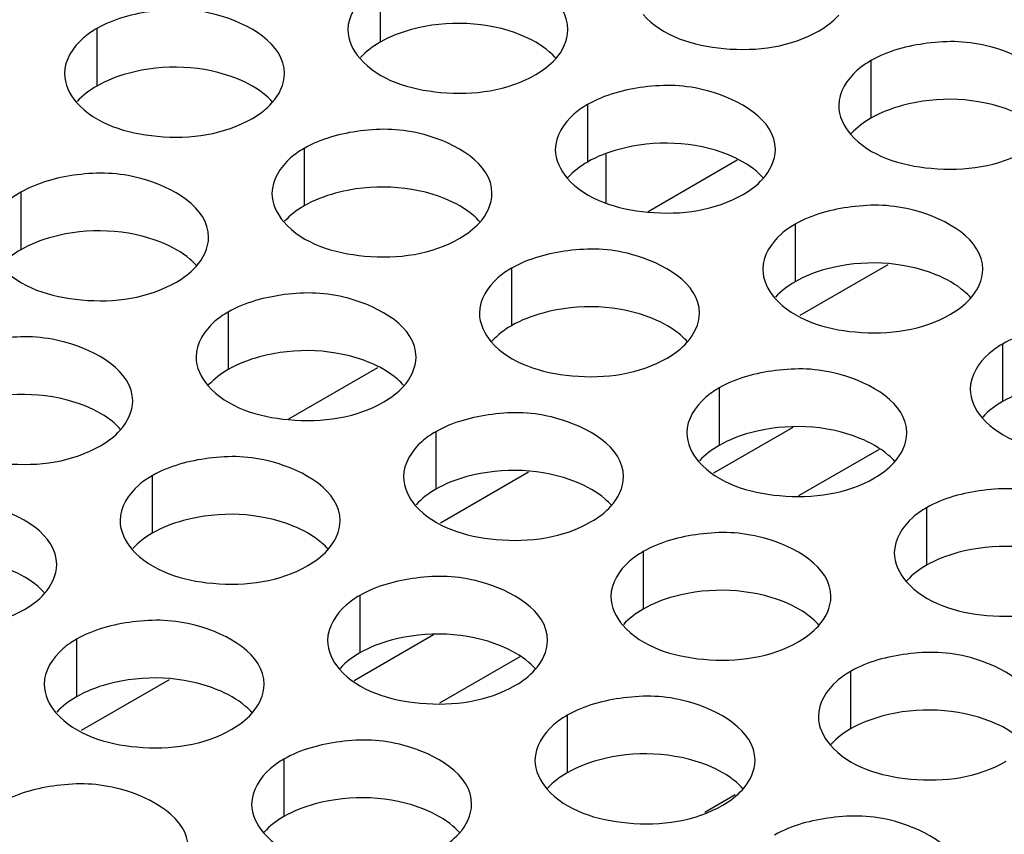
# Model space of a CAD drawing. Header units: inches. Extents: x 0 to 34, y 0 to 22.
# Tile 67 of 116: x 17.189 to 17.413, y 19.065 to 19.25. Entities that reach past the tile are written whole.
import ezdxf

# ---------------------------------------------------------------- set-up
doc = ezdxf.new("R2010")
doc.units = ezdxf.units.IN
doc.header["$LTSCALE"] = 1.87
doc.header["$MEASUREMENT"] = 0
doc.layers.get('0').update_dxf_attribs({"linetype": 'CONTINUOUS'})
doc.layers.add('02___PRT_ALL_AXES', color=7, linetype='CONTINUOUS')
doc.layers.add('0_COMPONENTS', color=7, linetype='CONTINUOUS')

msp = doc.modelspace()

# ---------------------------------------------------------------- linework, layer by layer
at = {"color": 7, "linetype": 'CONTINUOUS'}
for p, q in [((17.33166, 19.20648), (17.3519, 19.21816)), ((17.38611, 19.19436), (17.3661, 19.18282)), ((17.25001, 19.15933), (17.27025, 19.17102)), ((17.36451, 19.1574), (17.34649, 19.147)), ((17.38414, 19.1524), (17.36587, 19.14186)), ((17.30446, 19.14722), (17.28446, 19.13567)), ((17.28286, 19.11026), (17.26484, 19.09985)), ((17.30249, 19.10526), (17.28423, 19.09471)), ((17.22281, 19.10008), (17.20281, 19.08853)), ((17.35147, 19.07392), (17.34457, 19.06994))]:
    msp.add_line(p, q, dxfattribs=at)
at = {"layer": '02___PRT_ALL_AXES', "color": 7, "linetype": 'CONTINUOUS'}
for p, q in [((17.27076, 19.25797), (17.27076, 19.24491)), ((17.20636, 19.24801), (17.20636, 19.23495)), ((17.38229, 19.24072), (17.38229, 19.22765)), ((17.3179, 19.23075), (17.3179, 19.21769)), ((17.2535, 19.22079), (17.2535, 19.20773)), ((17.18911, 19.21083), (17.18911, 19.19777)), ((17.36504, 19.20354), (17.36504, 19.19047)), ((17.30064, 19.19357), (17.30064, 19.18051)), ((17.23625, 19.18361), (17.23625, 19.17055)), ((17.41218, 19.17632), (17.41218, 19.16325)), ((17.34778, 19.16636), (17.34778, 19.15329)), ((17.28339, 19.15639), (17.28339, 19.14333)), ((17.21899, 19.14643), (17.21899, 19.13337)), ((17.39492, 19.13914), (17.39492, 19.12607)), ((17.33053, 19.12917), (17.33053, 19.11611)), ((17.26613, 19.11921), (17.26613, 19.10615)), ((17.20174, 19.10925), (17.20174, 19.09619)), ((17.37767, 19.10196), (17.37767, 19.08889)), ((17.31327, 19.09199), (17.31327, 19.07893)), ((17.24888, 19.08203), (17.24888, 19.06897))]:
    msp.add_line(p, q, dxfattribs=at)
at = {"layer": '02___PRT_ALL_AXES', "color": 3, "linetype": 'CONTINUOUS'}
for points, knots in [([(17.31343, 19.24776), (17.31344, 19.25455), (17.29937, 19.26241), (17.28406, 19.26259), (17.27462, 19.26021), (17.27076, 19.25797)], [0, 0, 0, 0, 0.422557, 0.72235, 1, 1, 1, 1]), ([(17.27076, 19.25797), (17.26966, 19.25734), (17.26614, 19.25498), (17.26344, 19.25079), (17.26343, 19.24778)], [0, 0, 0, 0, 0.295166, 1, 1, 1, 1]), ([(17.24904, 19.23779), (17.24904, 19.24459), (17.23497, 19.25244), (17.21967, 19.25263), (17.21023, 19.25024), (17.20636, 19.24801)], [0, 0, 0, 0, 0.422557, 0.72235, 1, 1, 1, 1]), ([(17.33051, 19.25122), (17.33489, 19.24622), (17.34968, 19.24179), (17.36415, 19.24385), (17.37051, 19.24752)], [0, 0, 0, 0, 0.475188, 1, 1, 1, 1]), ([(17.20636, 19.24801), (17.20527, 19.24738), (17.20175, 19.24502), (17.19904, 19.24083), (17.19904, 19.23781)], [0, 0, 0, 0, 0.295166, 1, 1, 1, 1]), ([(17.42497, 19.2305), (17.42497, 19.2373), (17.4109, 19.24515), (17.3956, 19.24534), (17.38616, 19.24295), (17.38229, 19.24072)], [0, 0, 0, 0, 0.422557, 0.72235, 1, 1, 1, 1]), ([(17.26612, 19.24126), (17.27049, 19.23626), (17.28528, 19.23183), (17.29976, 19.23389), (17.30611, 19.23756)], [0, 0, 0, 0, 0.475188, 1, 1, 1, 1]), ([(17.38229, 19.24072), (17.3812, 19.24009), (17.37768, 19.23773), (17.37497, 19.23354), (17.37497, 19.23052)], [0, 0, 0, 0, 0.295166, 1, 1, 1, 1]), ([(17.36057, 19.22054), (17.36058, 19.22734), (17.34651, 19.23519), (17.3312, 19.23537), (17.32176, 19.23299), (17.3179, 19.23075)], [0, 0, 0, 0, 0.422557, 0.72235, 1, 1, 1, 1]), ([(17.20172, 19.2313), (17.20609, 19.2263), (17.22089, 19.22186), (17.23536, 19.22393), (17.24172, 19.2276)], [0, 0, 0, 0, 0.475188, 1, 1, 1, 1]), ([(17.3179, 19.23075), (17.3168, 19.23012), (17.31328, 19.22777), (17.31058, 19.22358), (17.31057, 19.22056)], [0, 0, 0, 0, 0.295166, 1, 1, 1, 1]), ([(17.29618, 19.21058), (17.29618, 19.21737), (17.28211, 19.22523), (17.26681, 19.22541), (17.25737, 19.22303), (17.2535, 19.22079)], [0, 0, 0, 0, 0.422557, 0.72235, 1, 1, 1, 1]), ([(17.37765, 19.224), (17.38203, 19.219), (17.39682, 19.21457), (17.41129, 19.21664), (17.41765, 19.2203)], [0, 0, 0, 0, 0.475188, 1, 1, 1, 1]), ([(17.2535, 19.22079), (17.25241, 19.22016), (17.24889, 19.2178), (17.24618, 19.21361), (17.24618, 19.21059)], [0, 0, 0, 0, 0.295166, 1, 1, 1, 1]), ([(17.23178, 19.20061), (17.23179, 19.20741), (17.21772, 19.21526), (17.20241, 19.21545), (17.19297, 19.21306), (17.18911, 19.21083)], [0, 0, 0, 0, 0.422557, 0.72235, 1, 1, 1, 1]), ([(17.31326, 19.21404), (17.31763, 19.20904), (17.33243, 19.20461), (17.3469, 19.20667), (17.35325, 19.21034)], [0, 0, 0, 0, 0.475188, 1, 1, 1, 1]), ([(17.18911, 19.21083), (17.18801, 19.2102), (17.18449, 19.20784), (17.18179, 19.20365), (17.18178, 19.20063)], [0, 0, 0, 0, 0.295166, 1, 1, 1, 1]), ([(17.40771, 19.19332), (17.40772, 19.20012), (17.39365, 19.20797), (17.37834, 19.20816), (17.36891, 19.20577), (17.36504, 19.20354)], [0, 0, 0, 0, 0.422557, 0.72235, 1, 1, 1, 1]), ([(17.24886, 19.20408), (17.25324, 19.19908), (17.26803, 19.19465), (17.2825, 19.19671), (17.28886, 19.20038)], [0, 0, 0, 0, 0.475188, 1, 1, 1, 1]), ([(17.36504, 19.20354), (17.36394, 19.2029), (17.36042, 19.20055), (17.35772, 19.19636), (17.35772, 19.19334)], [0, 0, 0, 0, 0.295166, 1, 1, 1, 1]), ([(17.34332, 19.18336), (17.34332, 19.19016), (17.32925, 19.19801), (17.31395, 19.19819), (17.30451, 19.19581), (17.30064, 19.19357)], [0, 0, 0, 0, 0.422557, 0.72235, 1, 1, 1, 1]), ([(17.18447, 19.19412), (17.18884, 19.18912), (17.20364, 19.18468), (17.21811, 19.18675), (17.22446, 19.19042)], [0, 0, 0, 0, 0.475188, 1, 1, 1, 1]), ([(17.30064, 19.19357), (17.29955, 19.19294), (17.29603, 19.19058), (17.29332, 19.1864), (17.29332, 19.18338)], [0, 0, 0, 0, 0.295166, 1, 1, 1, 1]), ([(17.27892, 19.17339), (17.27893, 19.18019), (17.26486, 19.18804), (17.24955, 19.18823), (17.24012, 19.18584), (17.23625, 19.18361)], [0, 0, 0, 0, 0.422557, 0.72235, 1, 1, 1, 1]), ([(17.3604, 19.18682), (17.36477, 19.18182), (17.37957, 19.17739), (17.39404, 19.17945), (17.40039, 19.18312)], [0, 0, 0, 0, 0.475188, 1, 1, 1, 1]), ([(17.23625, 19.18361), (17.23515, 19.18298), (17.23163, 19.18062), (17.22893, 19.17643), (17.22893, 19.17341)], [0, 0, 0, 0, 0.295166, 1, 1, 1, 1]), ([(17.45485, 19.1661), (17.45486, 19.1729), (17.44079, 19.18075), (17.42548, 19.18094), (17.41605, 19.17855), (17.41218, 19.17632)], [0, 0, 0, 0, 0.422557, 0.72235, 1, 1, 1, 1]), ([(17.21453, 19.16343), (17.21453, 19.17023), (17.20046, 19.17808), (17.18516, 19.17827), (17.17572, 19.17588), (17.17185, 19.17365)], [0, 0, 0, 0, 0.422557, 0.72235, 1, 1, 1, 1]), ([(17.296, 19.17686), (17.30038, 19.17186), (17.31517, 19.16743), (17.32964, 19.16949), (17.336, 19.17316)], [0, 0, 0, 0, 0.475188, 1, 1, 1, 1]), ([(17.41218, 19.17632), (17.41108, 19.17569), (17.40756, 19.17333), (17.40486, 19.16914), (17.40486, 19.16612)], [0, 0, 0, 0, 0.295166, 1, 1, 1, 1]), ([(17.39046, 19.15614), (17.39046, 19.16294), (17.37639, 19.17079), (17.36109, 19.17097), (17.35165, 19.16859), (17.34778, 19.16636)], [0, 0, 0, 0, 0.422557, 0.72235, 1, 1, 1, 1]), ([(17.23161, 19.1669), (17.23598, 19.1619), (17.25078, 19.15747), (17.26525, 19.15953), (17.2716, 19.1632)], [0, 0, 0, 0, 0.475188, 1, 1, 1, 1]), ([(17.34778, 19.16636), (17.34669, 19.16572), (17.34317, 19.16337), (17.34046, 19.15918), (17.34046, 19.15616)], [0, 0, 0, 0, 0.295166, 1, 1, 1, 1]), ([(17.32606, 19.14618), (17.32607, 19.15297), (17.312, 19.16083), (17.29669, 19.16101), (17.28726, 19.15863), (17.28339, 19.15639)], [0, 0, 0, 0, 0.422557, 0.72235, 1, 1, 1, 1]), ([(17.40754, 19.1596), (17.41191, 19.1546), (17.42671, 19.15017), (17.44118, 19.15224), (17.44753, 19.1559)], [0, 0, 0, 0, 0.475188, 1, 1, 1, 1]), ([(17.16721, 19.15694), (17.17159, 19.15193), (17.18638, 19.1475), (17.20085, 19.14957), (17.20721, 19.15323)], [0, 0, 0, 0, 0.475188, 1, 1, 1, 1]), ([(17.28339, 19.15639), (17.28229, 19.15576), (17.27877, 19.1534), (17.27607, 19.14921), (17.27607, 19.1462)], [0, 0, 0, 0, 0.295166, 1, 1, 1, 1]), ([(17.26167, 19.13621), (17.26167, 19.14301), (17.2476, 19.15086), (17.2323, 19.15105), (17.22286, 19.14866), (17.21899, 19.14643)], [0, 0, 0, 0, 0.422557, 0.72235, 1, 1, 1, 1]), ([(17.34314, 19.14964), (17.34752, 19.14464), (17.36231, 19.14021), (17.37678, 19.14227), (17.38314, 19.14594)], [0, 0, 0, 0, 0.475188, 1, 1, 1, 1]), ([(17.21899, 19.14643), (17.2179, 19.1458), (17.21438, 19.14344), (17.21167, 19.13925), (17.21167, 19.13623)], [0, 0, 0, 0, 0.295166, 1, 1, 1, 1]), ([(17.4376, 19.12892), (17.4376, 19.13572), (17.42354, 19.14357), (17.40823, 19.14376), (17.39879, 19.14137), (17.39492, 19.13914)], [0, 0, 0, 0, 0.422557, 0.72235, 1, 1, 1, 1]), ([(17.19727, 19.12625), (17.19728, 19.13305), (17.18321, 19.1409), (17.1679, 19.14109), (17.15847, 19.1387), (17.1546, 19.13647)], [0, 0, 0, 0, 0.422557, 0.72235, 1, 1, 1, 1]), ([(17.27875, 19.13968), (17.28312, 19.13468), (17.29792, 19.13025), (17.31239, 19.13231), (17.31874, 19.13598)], [0, 0, 0, 0, 0.475188, 1, 1, 1, 1]), ([(17.39492, 19.13914), (17.39383, 19.13851), (17.39031, 19.13615), (17.3876, 19.13196), (17.3876, 19.12894)], [0, 0, 0, 0, 0.295166, 1, 1, 1, 1]), ([(17.3732, 19.11896), (17.37321, 19.12576), (17.35914, 19.13361), (17.34383, 19.13379), (17.3344, 19.13141), (17.33053, 19.12917)], [0, 0, 0, 0, 0.422557, 0.72235, 1, 1, 1, 1]), ([(17.21435, 19.12972), (17.21873, 19.12472), (17.23352, 19.12028), (17.24799, 19.12235), (17.25435, 19.12602)], [0, 0, 0, 0, 0.475188, 1, 1, 1, 1]), ([(17.33053, 19.12917), (17.32943, 19.12854), (17.32591, 19.12619), (17.32321, 19.122), (17.32321, 19.11898)], [0, 0, 0, 0, 0.295166, 1, 1, 1, 1]), ([(17.30881, 19.109), (17.30881, 19.11579), (17.29475, 19.12365), (17.27944, 19.12383), (17.27, 19.12145), (17.26613, 19.11921)], [0, 0, 0, 0, 0.422557, 0.72235, 1, 1, 1, 1]), ([(17.39028, 19.12242), (17.39466, 19.11742), (17.40945, 19.11299), (17.42392, 19.11506), (17.43028, 19.11872)], [0, 0, 0, 0, 0.475188, 1, 1, 1, 1]), ([(17.14996, 19.11975), (17.15433, 19.11475), (17.16913, 19.11032), (17.1836, 19.11239), (17.18995, 19.11605)], [0, 0, 0, 0, 0.475188, 1, 1, 1, 1]), ([(17.26613, 19.11921), (17.26504, 19.11858), (17.26152, 19.11622), (17.25881, 19.11203), (17.25881, 19.10901)], [0, 0, 0, 0, 0.295166, 1, 1, 1, 1]), ([(17.24441, 19.09903), (17.24442, 19.10583), (17.23035, 19.11368), (17.21504, 19.11387), (17.20561, 19.11148), (17.20174, 19.10925)], [0, 0, 0, 0, 0.422557, 0.72235, 1, 1, 1, 1]), ([(17.32589, 19.11246), (17.33026, 19.10746), (17.34506, 19.10303), (17.35953, 19.10509), (17.36588, 19.10876)], [0, 0, 0, 0, 0.475188, 1, 1, 1, 1]), ([(17.20174, 19.10925), (17.20064, 19.10862), (17.19712, 19.10626), (17.19442, 19.10207), (17.19442, 19.09905)], [0, 0, 0, 0, 0.295166, 1, 1, 1, 1]), ([(17.42034, 19.09174), (17.42035, 19.09854), (17.40628, 19.10639), (17.39097, 19.10657), (17.38154, 19.10419), (17.37767, 19.10196)], [0, 0, 0, 0, 0.422557, 0.72235, 1, 1, 1, 1]), ([(17.26149, 19.1025), (17.26587, 19.0975), (17.28066, 19.09307), (17.29513, 19.09513), (17.30149, 19.0988)], [0, 0, 0, 0, 0.475188, 1, 1, 1, 1]), ([(17.37767, 19.10196), (17.37657, 19.10132), (17.37305, 19.09897), (17.37035, 19.09478), (17.37035, 19.09176)], [0, 0, 0, 0, 0.295166, 1, 1, 1, 1]), ([(17.35595, 19.08178), (17.35595, 19.08858), (17.34189, 19.09643), (17.32658, 19.09661), (17.31714, 19.09423), (17.31327, 19.09199)], [0, 0, 0, 0, 0.422557, 0.72235, 1, 1, 1, 1]), ([(17.1971, 19.09254), (17.20147, 19.08754), (17.21627, 19.0831), (17.23074, 19.08517), (17.23709, 19.08884)], [0, 0, 0, 0, 0.475188, 1, 1, 1, 1]), ([(17.31327, 19.09199), (17.31218, 19.09136), (17.30866, 19.089), (17.30595, 19.08482), (17.30595, 19.0818)], [0, 0, 0, 0, 0.295166, 1, 1, 1, 1]), ([(17.29155, 19.07181), (17.29156, 19.07861), (17.27749, 19.08646), (17.26218, 19.08665), (17.25275, 19.08426), (17.24888, 19.08203)], [0, 0, 0, 0, 0.422557, 0.72235, 1, 1, 1, 1]), ([(17.37303, 19.08524), (17.3774, 19.08024), (17.3922, 19.07581), (17.40667, 19.07787), (17.41302, 19.08154)], [0, 0, 0, 0, 0.475188, 1, 1, 1, 1]), ([(17.24888, 19.08203), (17.24778, 19.0814), (17.24426, 19.07904), (17.24156, 19.07485), (17.24156, 19.07183)], [0, 0, 0, 0, 0.295166, 1, 1, 1, 1]), ([(17.22716, 19.06185), (17.22716, 19.06865), (17.2131, 19.0765), (17.19779, 19.07669), (17.18835, 19.0743), (17.18448, 19.07207)], [0, 0, 0, 0, 0.422557, 0.72235, 1, 1, 1, 1]), ([(17.30864, 19.07528), (17.31301, 19.07028), (17.3278, 19.06585), (17.34228, 19.06791), (17.34863, 19.07158)], [0, 0, 0, 0, 0.475188, 1, 1, 1, 1]), ([(17.40309, 19.05456), (17.40309, 19.06136), (17.38903, 19.06921), (17.37372, 19.06939), (17.36428, 19.06701), (17.36041, 19.06478)], [0, 0, 0, 0, 0.422557, 0.72235, 1, 1, 1, 1]), ([(17.24424, 19.06532), (17.24861, 19.06032), (17.26341, 19.05589), (17.27788, 19.05795), (17.28423, 19.06162)], [0, 0, 0, 0, 0.475188, 1, 1, 1, 1])]:
    msp.add_open_spline(points, degree=3, knots=knots, dxfattribs=at)
at = {"layer": '02___PRT_ALL_AXES', "color": 7, "linetype": 'CONTINUOUS'}
for points, knots in [([(17.30277, 19.24653), (17.29507, 19.24964), (17.28318, 19.25009), (17.27297, 19.24619), (17.27076, 19.24491)], [0, 0, 0, 0, 0.764737, 1, 1, 1, 1]), ([(17.31075, 19.24121), (17.31027, 19.24176), (17.30797, 19.24401), (17.30508, 19.2456), (17.30277, 19.24653)], [0, 0, 0, 0, 0.226307, 1, 1, 1, 1]), ([(17.23838, 19.23656), (17.23067, 19.23968), (17.21879, 19.24013), (17.20858, 19.23623), (17.20636, 19.23495)], [0, 0, 0, 0, 0.764737, 1, 1, 1, 1]), ([(17.24635, 19.23125), (17.24588, 19.23179), (17.24357, 19.23405), (17.24068, 19.23563), (17.23838, 19.23656)], [0, 0, 0, 0, 0.226307, 1, 1, 1, 1]), ([(17.41431, 19.22927), (17.4066, 19.23239), (17.39472, 19.23284), (17.38451, 19.22893), (17.38229, 19.22765)], [0, 0, 0, 0, 0.764737, 1, 1, 1, 1]), ([(17.34991, 19.21931), (17.34221, 19.22242), (17.33032, 19.22288), (17.32011, 19.21897), (17.3179, 19.21769)], [0, 0, 0, 0, 0.764737, 1, 1, 1, 1]), ([(17.35789, 19.21399), (17.35741, 19.21454), (17.35511, 19.21679), (17.35222, 19.21838), (17.34991, 19.21931)], [0, 0, 0, 0, 0.226307, 1, 1, 1, 1]), ([(17.28552, 19.20935), (17.27781, 19.21246), (17.26593, 19.21291), (17.25572, 19.20901), (17.2535, 19.20773)], [0, 0, 0, 0, 0.764737, 1, 1, 1, 1]), ([(17.29349, 19.20403), (17.29302, 19.20458), (17.29071, 19.20683), (17.28782, 19.20841), (17.28552, 19.20935)], [0, 0, 0, 0, 0.226307, 1, 1, 1, 1]), ([(17.22112, 19.19938), (17.21342, 19.2025), (17.20153, 19.20295), (17.19132, 19.19904), (17.18911, 19.19777)], [0, 0, 0, 0, 0.764737, 1, 1, 1, 1]), ([(17.2291, 19.19407), (17.22862, 19.19461), (17.22632, 19.19687), (17.22343, 19.19845), (17.22112, 19.19938)], [0, 0, 0, 0, 0.226307, 1, 1, 1, 1]), ([(17.39705, 19.19209), (17.38935, 19.19521), (17.37746, 19.19566), (17.36725, 19.19175), (17.36504, 19.19047)], [0, 0, 0, 0, 0.764737, 1, 1, 1, 1]), ([(17.40503, 19.18677), (17.40455, 19.18732), (17.40225, 19.18957), (17.39936, 19.19116), (17.39705, 19.19209)], [0, 0, 0, 0, 0.226307, 1, 1, 1, 1]), ([(17.33266, 19.18213), (17.32495, 19.18524), (17.31307, 19.1857), (17.30286, 19.18179), (17.30064, 19.18051)], [0, 0, 0, 0, 0.764737, 1, 1, 1, 1]), ([(17.34063, 19.17681), (17.34016, 19.17736), (17.33785, 19.17961), (17.33496, 19.1812), (17.33266, 19.18213)], [0, 0, 0, 0, 0.226307, 1, 1, 1, 1]), ([(17.26826, 19.17217), (17.26056, 19.17528), (17.24867, 19.17573), (17.23846, 19.17183), (17.23625, 19.17055)], [0, 0, 0, 0, 0.764737, 1, 1, 1, 1]), ([(17.27624, 19.16685), (17.27576, 19.16739), (17.27346, 19.16965), (17.27057, 19.17123), (17.26826, 19.17217)], [0, 0, 0, 0, 0.226307, 1, 1, 1, 1]), ([(17.44419, 19.16487), (17.43649, 19.16799), (17.4246, 19.16844), (17.41439, 19.16453), (17.41218, 19.16325)], [0, 0, 0, 0, 0.764737, 1, 1, 1, 1]), ([(17.20387, 19.1622), (17.19616, 19.16532), (17.18428, 19.16577), (17.17407, 19.16186), (17.17185, 19.16059)], [0, 0, 0, 0, 0.764737, 1, 1, 1, 1]), ([(17.21184, 19.15688), (17.21137, 19.15743), (17.20906, 19.15968), (17.20617, 19.16127), (17.20387, 19.1622)], [0, 0, 0, 0, 0.226307, 1, 1, 1, 1]), ([(17.3798, 19.15491), (17.37209, 19.15803), (17.36021, 19.15848), (17.35, 19.15457), (17.34778, 19.15329)], [0, 0, 0, 0, 0.764737, 1, 1, 1, 1]), ([(17.38778, 19.14959), (17.3873, 19.15014), (17.38499, 19.15239), (17.3821, 19.15398), (17.3798, 19.15491)], [0, 0, 0, 0, 0.226307, 1, 1, 1, 1]), ([(17.3154, 19.14495), (17.3077, 19.14806), (17.29581, 19.14851), (17.2856, 19.14461), (17.28339, 19.14333)], [0, 0, 0, 0, 0.764737, 1, 1, 1, 1]), ([(17.32338, 19.13963), (17.3229, 19.14018), (17.3206, 19.14243), (17.31771, 19.14402), (17.3154, 19.14495)], [0, 0, 0, 0, 0.226307, 1, 1, 1, 1]), ([(17.25101, 19.13498), (17.2433, 19.1381), (17.23142, 19.13855), (17.22121, 19.13465), (17.21899, 19.13337)], [0, 0, 0, 0, 0.764737, 1, 1, 1, 1]), ([(17.25899, 19.12967), (17.25851, 19.13021), (17.2562, 19.13247), (17.25331, 19.13405), (17.25101, 19.13498)], [0, 0, 0, 0, 0.226307, 1, 1, 1, 1]), ([(17.42694, 19.12769), (17.41923, 19.13081), (17.40735, 19.13126), (17.39714, 19.12735), (17.39492, 19.12607)], [0, 0, 0, 0, 0.764737, 1, 1, 1, 1]), ([(17.19459, 19.1197), (17.19411, 19.12025), (17.19181, 19.1225), (17.18892, 19.12409), (17.18661, 19.12502)], [0, 0, 0, 0, 0.226307, 1, 1, 1, 1]), ([(17.36254, 19.11773), (17.35484, 19.12084), (17.34295, 19.1213), (17.33274, 19.11739), (17.33053, 19.11611)], [0, 0, 0, 0, 0.764737, 1, 1, 1, 1]), ([(17.37052, 19.11241), (17.37004, 19.11296), (17.36774, 19.11521), (17.36485, 19.1168), (17.36254, 19.11773)], [0, 0, 0, 0, 0.226307, 1, 1, 1, 1]), ([(17.29815, 19.10777), (17.29044, 19.11088), (17.27856, 19.11133), (17.26835, 19.10743), (17.26613, 19.10615)], [0, 0, 0, 0, 0.764737, 1, 1, 1, 1]), ([(17.30613, 19.10245), (17.30565, 19.103), (17.30334, 19.10525), (17.30045, 19.10683), (17.29815, 19.10777)], [0, 0, 0, 0, 0.226307, 1, 1, 1, 1]), ([(17.23375, 19.0978), (17.22605, 19.10092), (17.21416, 19.10137), (17.20395, 19.09746), (17.20174, 19.09619)], [0, 0, 0, 0, 0.764737, 1, 1, 1, 1]), ([(17.24173, 19.09249), (17.24125, 19.09303), (17.23895, 19.09529), (17.23606, 19.09687), (17.23375, 19.0978)], [0, 0, 0, 0, 0.226307, 1, 1, 1, 1]), ([(17.40969, 19.09051), (17.40198, 19.09363), (17.39009, 19.09408), (17.37988, 19.09017), (17.37767, 19.08889)], [0, 0, 0, 0, 0.764737, 1, 1, 1, 1]), ([(17.41766, 19.08519), (17.41718, 19.08574), (17.41488, 19.08799), (17.41199, 19.08958), (17.40969, 19.09051)], [0, 0, 0, 0, 0.226307, 1, 1, 1, 1]), ([(17.34529, 19.08055), (17.33758, 19.08366), (17.3257, 19.08412), (17.31549, 19.08021), (17.31327, 19.07893)], [0, 0, 0, 0, 0.764737, 1, 1, 1, 1]), ([(17.35327, 19.07523), (17.35279, 19.07578), (17.35048, 19.07803), (17.34759, 19.07962), (17.34529, 19.08055)], [0, 0, 0, 0, 0.226307, 1, 1, 1, 1]), ([(17.28089, 19.07058), (17.27319, 19.0737), (17.2613, 19.07415), (17.25109, 19.07025), (17.24888, 19.06897)], [0, 0, 0, 0, 0.764737, 1, 1, 1, 1]), ([(17.28887, 19.06527), (17.28839, 19.06581), (17.28609, 19.06807), (17.2832, 19.06965), (17.28089, 19.07058)], [0, 0, 0, 0, 0.226307, 1, 1, 1, 1])]:
    msp.add_open_spline(points, degree=3, knots=knots, dxfattribs=at)
at = {"layer": '02___PRT_ALL_AXES', "color": 3, "linetype": 'CONTINUOUS'}
for points in [[(17.37051, 19.24752), (17.37215, 19.24847), (17.3737, 19.24963), (17.37497, 19.25103)], [(17.26343, 19.24778), (17.26343, 19.24543), (17.26457, 19.24303), (17.26612, 19.24126)], [(17.31058, 19.24107), (17.31221, 19.24286), (17.31343, 19.24533), (17.31343, 19.24776)], [(17.30611, 19.23756), (17.30775, 19.23851), (17.3093, 19.23967), (17.31058, 19.24107)], [(17.19904, 19.23781), (17.19904, 19.23546), (17.20018, 19.23307), (17.20172, 19.2313)], [(17.24618, 19.2311), (17.24781, 19.2329), (17.24904, 19.23537), (17.24904, 19.23779)], [(17.24172, 19.2276), (17.24336, 19.22854), (17.24491, 19.2297), (17.24618, 19.2311)], [(17.37497, 19.23052), (17.37497, 19.22817), (17.37611, 19.22577), (17.37765, 19.224)], [(17.31057, 19.22056), (17.31057, 19.21821), (17.31171, 19.21581), (17.31326, 19.21404)], [(17.35772, 19.21385), (17.35935, 19.21564), (17.36057, 19.21811), (17.36057, 19.22054)], [(17.35325, 19.21034), (17.35489, 19.21129), (17.35644, 19.21245), (17.35772, 19.21385)], [(17.24618, 19.21059), (17.24618, 19.20825), (17.24732, 19.20585), (17.24886, 19.20408)], [(17.29332, 19.20389), (17.29495, 19.20568), (17.29618, 19.20815), (17.29618, 19.21058)], [(17.28886, 19.20038), (17.2905, 19.20132), (17.29205, 19.20249), (17.29332, 19.20389)], [(17.22893, 19.19392), (17.23056, 19.19572), (17.23178, 19.19819), (17.23178, 19.20061)], [(17.22446, 19.19042), (17.2261, 19.19136), (17.22765, 19.19252), (17.22893, 19.19392)], [(17.35772, 19.19334), (17.35771, 19.19099), (17.35885, 19.18859), (17.3604, 19.18682)], [(17.40486, 19.18663), (17.40649, 19.18842), (17.40771, 19.1909), (17.40771, 19.19332)], [(17.40039, 19.18312), (17.40203, 19.18407), (17.40358, 19.18523), (17.40486, 19.18663)], [(17.29332, 19.18338), (17.29332, 19.18103), (17.29446, 19.17863), (17.296, 19.17686)], [(17.34046, 19.17667), (17.34209, 19.17846), (17.34332, 19.18093), (17.34332, 19.18336)], [(17.336, 19.17316), (17.33764, 19.17411), (17.33919, 19.17527), (17.34046, 19.17667)], [(17.22893, 19.17341), (17.22892, 19.17107), (17.23006, 19.16867), (17.23161, 19.1669)], [(17.27607, 19.1667), (17.2777, 19.1685), (17.27892, 19.17097), (17.27892, 19.17339)], [(17.2716, 19.1632), (17.27324, 19.16414), (17.27479, 19.1653), (17.27607, 19.1667)], [(17.40486, 19.16612), (17.40485, 19.16377), (17.40599, 19.16137), (17.40754, 19.1596)], [(17.21167, 19.15674), (17.2133, 19.15854), (17.21453, 19.16101), (17.21453, 19.16343)], [(17.20721, 19.15323), (17.20885, 19.15418), (17.2104, 19.15534), (17.21167, 19.15674)], [(17.34046, 19.15616), (17.34046, 19.15381), (17.3416, 19.15141), (17.34314, 19.14964)], [(17.3876, 19.14945), (17.38923, 19.15124), (17.39046, 19.15371), (17.39046, 19.15614)], [(17.38314, 19.14594), (17.38478, 19.14689), (17.38633, 19.14805), (17.3876, 19.14945)], [(17.27607, 19.1462), (17.27606, 19.14385), (17.2772, 19.14145), (17.27875, 19.13968)], [(17.32321, 19.13949), (17.32484, 19.14128), (17.32606, 19.14375), (17.32606, 19.14618)], [(17.31874, 19.13598), (17.32038, 19.13693), (17.32193, 19.13809), (17.32321, 19.13949)], [(17.21167, 19.13623), (17.21167, 19.13388), (17.21281, 19.13149), (17.21435, 19.12972)], [(17.25881, 19.12952), (17.26044, 19.13132), (17.26167, 19.13379), (17.26167, 19.13621)], [(17.25435, 19.12602), (17.25599, 19.12696), (17.25754, 19.12812), (17.25881, 19.12952)], [(17.3876, 19.12894), (17.3876, 19.12659), (17.38874, 19.12419), (17.39028, 19.12242)], [(17.19442, 19.11956), (17.19605, 19.12136), (17.19727, 19.12383), (17.19727, 19.12625)], [(17.18995, 19.11605), (17.19159, 19.117), (17.19314, 19.11816), (17.19442, 19.11956)], [(17.32321, 19.11898), (17.32321, 19.11663), (17.32434, 19.11423), (17.32589, 19.11246)], [(17.37035, 19.11227), (17.37198, 19.11406), (17.3732, 19.11653), (17.3732, 19.11896)], [(17.36588, 19.10876), (17.36752, 19.10971), (17.36908, 19.11087), (17.37035, 19.11227)], [(17.25881, 19.10901), (17.25881, 19.10667), (17.25995, 19.10427), (17.26149, 19.1025)], [(17.30595, 19.10231), (17.30758, 19.1041), (17.30881, 19.10657), (17.30881, 19.109)], [(17.30149, 19.0988), (17.30313, 19.09974), (17.30468, 19.10091), (17.30595, 19.10231)], [(17.19442, 19.09905), (17.19442, 19.0967), (17.19555, 19.0943), (17.1971, 19.09254)], [(17.24156, 19.09234), (17.24319, 19.09414), (17.24441, 19.09661), (17.24441, 19.09903)], [(17.23709, 19.08884), (17.23873, 19.08978), (17.24028, 19.09094), (17.24156, 19.09234)], [(17.37035, 19.09176), (17.37035, 19.08941), (17.37148, 19.08701), (17.37303, 19.08524)], [(17.30595, 19.0818), (17.30595, 19.07945), (17.30709, 19.07705), (17.30864, 19.07528)], [(17.35309, 19.07509), (17.35472, 19.07688), (17.35595, 19.07935), (17.35595, 19.08178)], [(17.34863, 19.07158), (17.35027, 19.07253), (17.35182, 19.07369), (17.35309, 19.07509)], [(17.24156, 19.07183), (17.24156, 19.06948), (17.24269, 19.06709), (17.24424, 19.06532)], [(17.2887, 19.06512), (17.29033, 19.06692), (17.29155, 19.06939), (17.29155, 19.07181)], [(17.28423, 19.06162), (17.28587, 19.06256), (17.28743, 19.06372), (17.2887, 19.06512)]]:
    msp.add_open_spline(points, degree=3, dxfattribs=at)
at = {"layer": '02___PRT_ALL_AXES', "color": 7, "linetype": 'CONTINUOUS'}
for points in [[(17.27076, 19.24491), (17.26912, 19.24396), (17.26756, 19.2428), (17.26629, 19.2414)], [(17.20636, 19.23495), (17.20472, 19.234), (17.20317, 19.23284), (17.2019, 19.23144)], [(17.38229, 19.22765), (17.38065, 19.22671), (17.3791, 19.22555), (17.37783, 19.22415)], [(17.3179, 19.21769), (17.31626, 19.21674), (17.3147, 19.21558), (17.31343, 19.21418)], [(17.2535, 19.20773), (17.25186, 19.20678), (17.25031, 19.20562), (17.24904, 19.20422)], [(17.18911, 19.19777), (17.18747, 19.19682), (17.18591, 19.19566), (17.18464, 19.19426)], [(17.36504, 19.19047), (17.3634, 19.18953), (17.36184, 19.18837), (17.36057, 19.18697)], [(17.30064, 19.18051), (17.299, 19.17956), (17.29745, 19.1784), (17.29618, 19.177)], [(17.23625, 19.17055), (17.23461, 19.1696), (17.23305, 19.16844), (17.23178, 19.16704)], [(17.41218, 19.16325), (17.41054, 19.16231), (17.40898, 19.16115), (17.40771, 19.15975)], [(17.34778, 19.15329), (17.34614, 19.15235), (17.34459, 19.15119), (17.34332, 19.14978)], [(17.28339, 19.14333), (17.28175, 19.14238), (17.28019, 19.14122), (17.27892, 19.13982)], [(17.21899, 19.13337), (17.21735, 19.13242), (17.2158, 19.13126), (17.21453, 19.12986)], [(17.39492, 19.12607), (17.39328, 19.12513), (17.39173, 19.12397), (17.39046, 19.12257)], [(17.33053, 19.11611), (17.32889, 19.11516), (17.32734, 19.114), (17.32606, 19.1126)], [(17.26613, 19.10615), (17.26449, 19.1052), (17.26294, 19.10404), (17.26167, 19.10264)], [(17.20174, 19.09619), (17.2001, 19.09524), (17.19855, 19.09408), (17.19727, 19.09268)], [(17.37767, 19.08889), (17.37603, 19.08795), (17.37448, 19.08679), (17.3732, 19.08539)], [(17.31327, 19.07893), (17.31163, 19.07798), (17.31008, 19.07682), (17.30881, 19.07542)], [(17.24888, 19.06897), (17.24724, 19.06802), (17.24569, 19.06686), (17.24441, 19.06546)]]:
    msp.add_open_spline(points, degree=3, dxfattribs=at)
at = {"layer": '0_COMPONENTS', "color": 7, "linetype": 'CONTINUOUS'}
msp.add_line((17.32211, 19.20849), (17.32211, 19.21939), dxfattribs=at)

doc.saveas('drawing.dxf')
